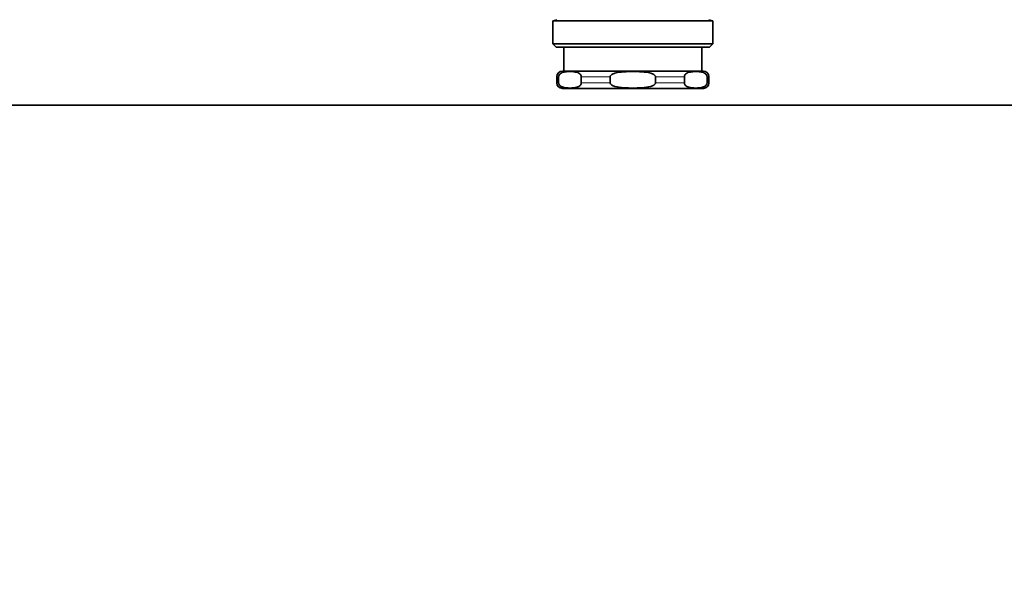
# Model space of a CAD drawing. Header units: millimetres. Extents: x 0 to 5040, y 0 to 3564.
# Tile 8 of 45: x 1465 to 1608, y 880 to 960. Entities that reach past the tile are written whole.
import ezdxf

# ---------------------------------------------------------------- set-up
doc = ezdxf.new("R2010")
doc.units = ezdxf.units.MM
doc.header["$LTSCALE"] = 12
doc.layers.add('Quote(ISO)', color=7, linetype='Continuous', lineweight=25, true_color=0x80ff00)
doc.layers.add('Spigoli tangenti visibili(ISO)', color=7, linetype='Continuous', lineweight=15, true_color=0x00803f)
doc.layers.add('Spigoli visibili(ISO)', color=7, linetype='Continuous', lineweight=35)
doc.styles.add('Corrente-BSI', font='arial.ttf')
doc.dimstyles.new('DEFAULT-ISO', dxfattribs={"dimscale": 12, "dimtxt": 3.5, "dimasz": 2.5, "dimexe": 1, "dimexo": 1, "dimgap": 0.762, "dimtad": 1, "dimtoh": 1, "dimrnd": 1e-08, "dimtxsty": 'Corrente-BSI', "dimcen": 0.09, "dimdle": 10, "dimclrd": 7, "dimclre": 7, "dimclrt": 7, "dimazin": 2, "dimtfac": 0.571429, "dimtmove": 0, "dimatfit": 3, "dimfxl": 1, "dimtolj": 1, "dimlwd": 5, "dimlwe": 5, "dimarcsym": 0})

# ---------------------------------------------------------------- blocks, each defined once
blk = doc.blocks.new('*D17')
at = {"layer": 'Defpoints', "color": 0, "linetype": 'Continuous', "transparency": 16777216}
for p in [(1348.93, 947.63), (1118.93, 212.98), (1598.93, 212.98)]:
    blk.add_point(p, dxfattribs=at)
at = {"layer": 'Quote(ISO)', "color": 7, "linetype": 'Continuous', "lineweight": 5, "transparency": 16777216}
for p, q in [((1336.93, 947.63), (1106.93, 947.63)), ((1118.93, 917.63), (1118.93, 242.98)), ((1586.93, 212.98), (1106.93, 212.98))]:
    blk.add_line(p, q, dxfattribs=at)
at = {"layer": 'Quote(ISO)', "color": 7, "linetype": 'Continuous', "transparency": 16777216}
for points in [[(1113.93, 917.63), (1123.93, 917.63), (1118.93, 947.63)], [(1113.93, 242.98), (1123.93, 242.98), (1118.93, 212.98)]]:
    blk.add_solid(points, dxfattribs=at)
at = {"layer": 'Quote(ISO)', "color": 7, "linetype": 'Continuous', "lineweight": 9, "transparency": 16777216, "insert": (1066.87, 533.92), "char_height": 42, "attachment_point": 1, "rotation": 90, "style": 'Corrente-BSI'}
blk.add_mtext('\\A1;735', dxfattribs=at)
blk = doc.blocks.new('*D18')
at = {"layer": 'Defpoints', "color": 0, "linetype": 'Continuous', "transparency": 16777216}
for p in [(1848.93, 1139.63), (1348.93, 947.63), (1848.93, 947.63)]:
    blk.add_point(p, dxfattribs=at)
at = {"layer": 'Quote(ISO)', "color": 7, "linetype": 'Continuous', "lineweight": 5, "transparency": 16777216}
for p, q in [((1348.93, 959.63), (1348.93, 1151.63)), ((1848.93, 959.63), (1848.93, 1151.63)), ((1378.93, 1139.63), (1818.93, 1139.63))]:
    blk.add_line(p, q, dxfattribs=at)
at = {"layer": 'Quote(ISO)', "color": 7, "linetype": 'Continuous', "transparency": 16777216}
for points in [[(1378.93, 1144.63), (1378.93, 1134.63), (1348.93, 1139.63)], [(1818.93, 1144.63), (1818.93, 1134.63), (1848.93, 1139.63)]]:
    blk.add_solid(points, dxfattribs=at)
at = {"layer": 'Quote(ISO)', "color": 7, "linetype": 'Continuous', "lineweight": 9, "transparency": 16777216, "insert": (1552.61, 1191.66), "char_height": 42, "attachment_point": 1, "style": 'Corrente-BSI'}
blk.add_mtext('\\A1;500', dxfattribs=at)
blk = doc.blocks.new('*D19')
at = {"layer": 'Defpoints', "color": 0, "linetype": 'Continuous', "transparency": 16777216}
for p in [(1928.13, 1246.48), (1348.93, 947.63), (1928.13, 910.48)]:
    blk.add_point(p, dxfattribs=at)
at = {"layer": 'Quote(ISO)', "color": 7, "linetype": 'Continuous', "lineweight": 5, "transparency": 16777216}
for p, q in [((1348.93, 959.63), (1348.93, 1258.48)), ((1928.13, 922.48), (1928.13, 1258.48)), ((1378.93, 1246.48), (1898.13, 1246.48))]:
    blk.add_line(p, q, dxfattribs=at)
at = {"layer": 'Quote(ISO)', "color": 7, "linetype": 'Continuous', "transparency": 16777216}
for points in [[(1378.93, 1251.48), (1378.93, 1241.48), (1348.93, 1246.48)], [(1898.13, 1251.48), (1898.13, 1241.48), (1928.13, 1246.48)]]:
    blk.add_solid(points, dxfattribs=at)
at = {"layer": 'Quote(ISO)', "color": 7, "linetype": 'Continuous', "lineweight": 9, "transparency": 16777216, "insert": (1592.09, 1298.51), "char_height": 42, "attachment_point": 1, "style": 'Corrente-BSI'}
blk.add_mtext('\\A1;579', dxfattribs=at)

msp = doc.modelspace()

# ---------------------------------------------------------------- linework, layer by layer
at = {"layer": 'Spigoli tangenti visibili(ISO)'}
for p, q in [((1542.932, 951.728), (1543.2, 951.728)), ((1546.478, 951.728), (1550.653, 951.728)), ((1557.211, 951.728), (1561.386, 951.728)), ((1564.665, 951.728), (1564.932, 951.728)), ((1542.932, 950.828), (1543.2, 950.828)), ((1546.478, 950.828), (1550.653, 950.828)), ((1557.211, 950.828), (1561.386, 950.828)), ((1564.665, 950.828), (1564.932, 950.828))]:
    msp.add_line(p, q, dxfattribs=at)
at = {"layer": 'Spigoli visibili(ISO)'}
for p, q in [((1542.932, 959.978), (1542.357, 959.824)), ((1565.507, 959.824), (1542.357, 959.824)), ((1542.357, 959.824), (1542.357, 956.478)), ((1564.932, 959.978), (1565.507, 959.824)), ((1565.507, 959.824), (1565.507, 956.478)), ((1565.507, 956.478), (1542.357, 956.478)), ((1542.857, 955.978), (1542.357, 956.478)), ((1565.007, 955.978), (1542.857, 955.978)), ((1543.932, 952.528), (1543.932, 955.978)), ((1563.932, 952.528), (1563.932, 955.978)), ((1565.007, 955.978), (1565.507, 956.478)), ((1542.932, 950.828), (1542.932, 951.728)), ((1543.2, 950.828), (1543.2, 951.728)), ((1543.732, 952.528), (1564.132, 952.528)), ((1546.478, 951.728), (1546.478, 950.828)), ((1550.653, 950.828), (1550.653, 951.728)), ((1557.211, 951.728), (1557.211, 950.828)), ((1561.386, 950.828), (1561.386, 951.728)), ((1564.665, 951.728), (1564.665, 950.828)), ((1564.932, 950.828), (1564.932, 951.728)), ((1543.732, 950.028), (1564.132, 950.028)), ((1348.932, 947.628), (1848.932, 947.628))]:
    msp.add_line(p, q, dxfattribs=at)
for centre, start, end in [((1543.732, 951.728), 90, 180), ((1564.132, 951.728), 0, 90), ((1543.732, 950.828), 180, 270), ((1564.132, 950.828), 270, 0)]:
    msp.add_arc(centre, 0.8, start, end, dxfattribs=at)
for points, knots in [([(1543.2, 951.728), (1543.2, 951.75), (1543.202, 951.777), (1543.208, 951.822), (1543.215, 951.85), (1543.242, 951.939), (1543.279, 952.001), (1543.379, 952.132), (1543.47, 952.198), (1543.743, 952.354), (1543.964, 952.402), (1544.41, 952.462), (1544.635, 952.47), (1544.839, 952.47), (1545.043, 952.47), (1545.268, 952.462), (1545.714, 952.402), (1545.935, 952.354), (1546.208, 952.198), (1546.298, 952.132), (1546.399, 952.001), (1546.436, 951.939), (1546.463, 951.85), (1546.47, 951.822), (1546.476, 951.777), (1546.478, 951.75), (1546.478, 951.728)], [-0.33145999, -0.33145999, -0.33145999, -0.33145999, -0.32482865, -0.32482865, -0.31719279, -0.31719279, -0.29330955, -0.29330955, -0.24524481, -0.24524481, -0.1226224, -0.1226224, 0, 0, 0, 0.1226224, 0.1226224, 0.24524481, 0.24524481, 0.29330955, 0.29330955, 0.31719279, 0.31719279, 0.32482865, 0.32482865, 0.33145999, 0.33145999, 0.33145999, 0.33145999]), ([(1550.653, 951.728), (1550.653, 951.75), (1550.657, 951.777), (1550.671, 951.822), (1550.684, 951.85), (1550.739, 951.939), (1550.812, 952.001), (1551.013, 952.132), (1551.194, 952.198), (1551.741, 952.354), (1552.183, 952.402), (1553.074, 952.462), (1553.523, 952.47), (1553.932, 952.47), (1554.341, 952.47), (1554.79, 952.462), (1555.681, 952.402), (1556.124, 952.354), (1556.671, 952.198), (1556.851, 952.132), (1557.052, 952.001), (1557.125, 951.939), (1557.181, 951.85), (1557.194, 951.822), (1557.207, 951.777), (1557.211, 951.75), (1557.211, 951.728)], [-0.33145999, -0.33145999, -0.33145999, -0.33145999, -0.32482865, -0.32482865, -0.31719279, -0.31719279, -0.29330955, -0.29330955, -0.24524481, -0.24524481, -0.1226224, -0.1226224, 0, 0, 0, 0.1226224, 0.1226224, 0.24524481, 0.24524481, 0.29330955, 0.29330955, 0.31719279, 0.31719279, 0.32482865, 0.32482865, 0.33145999, 0.33145999, 0.33145999, 0.33145999]), ([(1561.386, 951.728), (1561.386, 951.75), (1561.388, 951.777), (1561.395, 951.822), (1561.401, 951.85), (1561.429, 951.939), (1561.465, 952.001), (1561.566, 952.132), (1561.656, 952.198), (1561.93, 952.354), (1562.151, 952.402), (1562.597, 952.462), (1562.821, 952.47), (1563.025, 952.47), (1563.23, 952.47), (1563.454, 952.462), (1563.9, 952.402), (1564.121, 952.354), (1564.395, 952.198), (1564.485, 952.132), (1564.586, 952.001), (1564.622, 951.939), (1564.65, 951.85), (1564.656, 951.822), (1564.663, 951.777), (1564.665, 951.75), (1564.665, 951.728)], [-0.33145999, -0.33145999, -0.33145999, -0.33145999, -0.32482865, -0.32482865, -0.31719279, -0.31719279, -0.29330955, -0.29330955, -0.24524481, -0.24524481, -0.1226224, -0.1226224, 0, 0, 0, 0.1226224, 0.1226224, 0.24524481, 0.24524481, 0.29330955, 0.29330955, 0.31719279, 0.31719279, 0.32482865, 0.32482865, 0.33145999, 0.33145999, 0.33145999, 0.33145999]), ([(1546.478, 950.828), (1546.478, 950.806), (1546.476, 950.78), (1546.47, 950.734), (1546.463, 950.707), (1546.436, 950.617), (1546.399, 950.556), (1546.298, 950.425), (1546.208, 950.359), (1545.935, 950.203), (1545.714, 950.154), (1545.268, 950.095), (1545.043, 950.087), (1544.635, 950.087), (1544.41, 950.095), (1543.964, 950.154), (1543.743, 950.203), (1543.47, 950.359), (1543.379, 950.425), (1543.279, 950.556), (1543.242, 950.617), (1543.215, 950.707), (1543.208, 950.734), (1543.202, 950.78), (1543.2, 950.806), (1543.2, 950.828)], [-0.99437997, -0.99437997, -0.99437997, -0.99437997, -0.98774863, -0.98774863, -0.98011277, -0.98011277, -0.95622954, -0.95622954, -0.90816479, -0.90816479, -0.78554239, -0.78554239, -0.66291998, -0.66291998, -0.54029758, -0.54029758, -0.41767518, -0.41767518, -0.36961043, -0.36961043, -0.34572719, -0.34572719, -0.33809133, -0.33809133, -0.33145999, -0.33145999, -0.33145999, -0.33145999]), ([(1557.211, 950.828), (1557.211, 950.806), (1557.207, 950.78), (1557.194, 950.734), (1557.181, 950.707), (1557.125, 950.617), (1557.052, 950.556), (1556.851, 950.425), (1556.671, 950.359), (1556.124, 950.203), (1555.681, 950.154), (1554.79, 950.095), (1554.341, 950.087), (1553.523, 950.087), (1553.074, 950.095), (1552.183, 950.154), (1551.741, 950.203), (1551.194, 950.359), (1551.013, 950.425), (1550.812, 950.556), (1550.739, 950.617), (1550.684, 950.707), (1550.671, 950.734), (1550.657, 950.78), (1550.653, 950.806), (1550.653, 950.828)], [-0.99437997, -0.99437997, -0.99437997, -0.99437997, -0.98774863, -0.98774863, -0.98011277, -0.98011277, -0.95622954, -0.95622954, -0.90816479, -0.90816479, -0.78554239, -0.78554239, -0.66291998, -0.66291998, -0.54029758, -0.54029758, -0.41767518, -0.41767518, -0.36961043, -0.36961043, -0.34572719, -0.34572719, -0.33809133, -0.33809133, -0.33145999, -0.33145999, -0.33145999, -0.33145999]), ([(1564.665, 950.828), (1564.665, 950.806), (1564.663, 950.78), (1564.656, 950.734), (1564.65, 950.707), (1564.622, 950.617), (1564.586, 950.556), (1564.485, 950.425), (1564.395, 950.359), (1564.121, 950.203), (1563.9, 950.154), (1563.454, 950.095), (1563.23, 950.087), (1562.821, 950.087), (1562.597, 950.095), (1562.151, 950.154), (1561.93, 950.203), (1561.656, 950.359), (1561.566, 950.425), (1561.465, 950.556), (1561.429, 950.617), (1561.401, 950.707), (1561.395, 950.734), (1561.388, 950.78), (1561.386, 950.806), (1561.386, 950.828)], [-0.99437997, -0.99437997, -0.99437997, -0.99437997, -0.98774863, -0.98774863, -0.98011277, -0.98011277, -0.95622954, -0.95622954, -0.90816479, -0.90816479, -0.78554239, -0.78554239, -0.66291998, -0.66291998, -0.54029758, -0.54029758, -0.41767518, -0.41767518, -0.36961043, -0.36961043, -0.34572719, -0.34572719, -0.33809133, -0.33809133, -0.33145999, -0.33145999, -0.33145999, -0.33145999])]:
    msp.add_open_spline(points, degree=3, knots=knots, dxfattribs=at)

# ---------------------------------------------------------------- dimensions: what is measured, and where the dimension line sits
at = {"layer": 'Quote(ISO)', "color": 7, "linetype": 'Continuous', "lineweight": 9}
for base, p2, override, picture, middle in [((1928.132, 1246.478), (1928.132, 910.478), {"dimgap": 0.762, "dimtoh": 0, "dimdec": 0, "dimtol": 0, "dimlim": 0, "dimtp": 0, "dimtm": 0, "dimtdec": 0, "dimtofl": 0, "dimatfit": 1}, '*D19', (1638.532, 1246.478)), ((1848.932, 1139.628), (1848.932, 947.628), {"dimgap": 0.762, "dimtoh": 0, "dimdec": 2, "dimtol": 0, "dimlim": 0, "dimtp": 0, "dimtm": 0, "dimtdec": 2, "dimtofl": 0, "dimatfit": 1}, '*D18', (1598.932, 1139.628))]:
    dim = msp.add_linear_dim(base=base, p1=(1348.932, 947.628), p2=p2, dimstyle='DEFAULT-ISO', override=override, dxfattribs=at)
    dim.commit()
    dim.dimension.update_dxf_attribs({"geometry": picture, "text_midpoint": middle, "dimtype": 160})
dim = msp.add_linear_dim(base=(1118.932, 212.984), p1=(1348.932, 947.628), p2=(1598.932, 212.984), angle=270, dimstyle='DEFAULT-ISO', override={"dimgap": 0.762, "dimtoh": 0, "dimdec": 0, "dimtol": 0, "dimlim": 0, "dimtp": 0, "dimtm": 0, "dimtdec": 0, "dimtofl": 0, "dimatfit": 1}, dxfattribs=at)
dim.commit()
dim.dimension.update_dxf_attribs({"geometry": '*D17', "text_midpoint": (1118.932, 580.306), "dimtype": 160})

doc.saveas('drawing.dxf')
